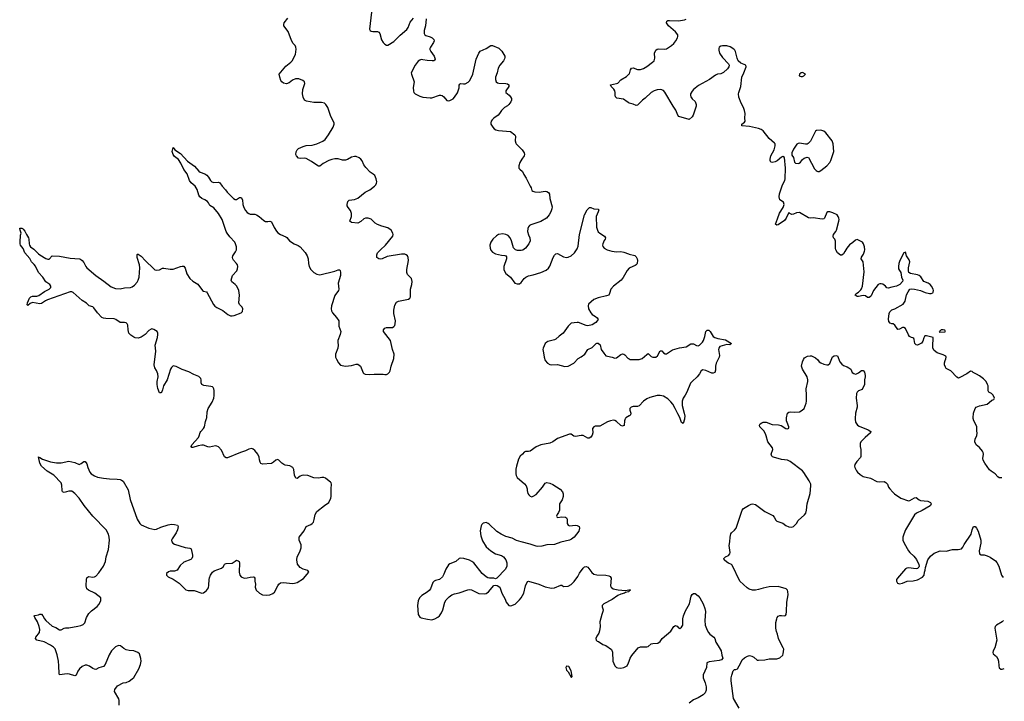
# Model space of a CAD drawing. Header units: inches. Extents: x 2057758 to 2159670, y 827298 to 1016821.
# Tile 46 of 90: x 2131943 to 2144957, y 896261 to 905272. Entities that reach past the tile are written whole.
import ezdxf

# ---------------------------------------------------------------- set-up
doc = ezdxf.new("R2010")
doc.units = ezdxf.units.IN
doc.header["$MEASUREMENT"] = 0
for name, color, linetype in [('C1839', 7, 'Continuous'), ('C1849', 7, 'Continuous'), ('C1930', 7, 'Continuous'), ('C1940', 7, 'Continuous')]:
    doc.layers.add(name, color=color, linetype=linetype)

msp = doc.modelspace()

# ---------------------------------------------------------------- linework, layer by layer
at = {"layer": 'C1839', "color": 6, "elevation": 400}
for points in [[(2133258, 896210), (2133259, 896270), (2133252, 896292), (2133195, 896390), (2133201, 896419), (2133236, 896464), (2133310, 896504), (2133350, 896512), (2133390, 896529), (2133430, 896557), (2133450, 896578), (2133518, 896690), (2133540, 896750), (2133547, 896790), (2133546, 896826), (2133528, 896888), (2133505, 896905), (2133450, 896927), (2133390, 896932), (2133350, 896942), (2133319, 896959), (2133274, 896994), (2133250, 896999), (2133210, 896982), (2133158, 896930), (2133126, 896874), (2133073, 896747), (2133050, 896721), (2132990, 896705), (2132950, 896682), (2132930, 896685), (2132910, 896695), (2132865, 896725), (2132830, 896737), (2132810, 896737), (2132770, 896720), (2132734, 896690), (2132710, 896660), (2132691, 896609), (2132670, 896597), (2132600, 896620), (2132570, 896625), (2132470, 896610), (2132463, 896630), (2132462, 896730), (2132454, 896790), (2132436, 896876), (2132410, 896953), (2132390, 896977), (2132350, 897004), (2132266, 897046), (2132170, 897070), (2132150, 897090), (2132154, 897110), (2132203, 897170), (2132209, 897210), (2132202, 897250), (2132180, 897310), (2132142, 897370), (2132135, 897390), (2132144, 897396), (2132190, 897406), (2132210, 897415), (2132230, 897414), (2132250, 897393), (2132270, 897350), (2132288, 897330), (2132370, 897255), (2132419, 897239), (2132470, 897204), (2132490, 897205), (2132530, 897227), (2132550, 897233), (2132590, 897234), (2132710, 897253), (2132750, 897263), (2132782, 897278), (2132803, 897297), (2132824, 897370), (2132858, 897422), (2132890, 897457), (2132965, 897515), (2132990, 897541), (2133014, 897590), (2133017, 897610), (2133013, 897630), (2132936, 897690), (2132850, 897730), (2132830, 897750), (2132820, 897790), (2132825, 897875), (2132830, 897895), (2132850, 897910), (2132910, 897902), (2132930, 897905), (2132950, 897917), (2132990, 897960), (2133050, 898048), (2133075, 898110), (2133084, 898170), (2133115, 898270), (2133128, 898390), (2133125, 898430), (2133115, 898470), (2133086, 898526), (2132910, 898709), (2132794, 898850), (2132730, 898948), (2132670, 899010), (2132630, 899039), (2132590, 899038), (2132530, 899020), (2132510, 899029), (2132503, 899050), (2132500, 899120), (2132490, 899150), (2132394, 899250), (2132304, 899304), (2132230, 899370), (2132209, 899410), (2132190, 899491), (2132204, 899484), (2132210, 899486), (2132244, 899464), (2132350, 899428), (2132430, 899414), (2132490, 899414), (2132590, 899434), (2132670, 899418), (2132730, 899393), (2132757, 899403), (2132790, 899431), (2132810, 899431), (2132830, 899401), (2132844, 899350), (2132870, 899290), (2132889, 899269), (2132930, 899244), (2132970, 899226), (2133050, 899210), (2133130, 899201), (2133230, 899200), (2133270, 899194), (2133290, 899186), (2133311, 899170), (2133376, 899056), (2133404, 898930), (2133496, 898670), (2133530, 898613), (2133550, 898596), (2133650, 898549), (2133730, 898533), (2133750, 898537), (2133810, 898564), (2133904, 898596), (2133950, 898602), (2133990, 898600), (2134028, 898588), (2134038, 898570), (2134030, 898530), (2134010, 898490), (2133956, 898410), (2133949, 898390), (2133952, 898370), (2133966, 898350), (2133990, 898339), (2134130, 898294), (2134190, 898285), (2134210, 898275), (2134227, 898193), (2134225, 898170), (2134217, 898150), (2134203, 898137), (2134110, 898101), (2134064, 898056), (2134023, 897997), (2133990, 897981), (2133930, 897982), (2133910, 897975), (2133883, 897950), (2133883, 897930), (2133905, 897905), (2133970, 897874), (2134050, 897822), (2134137, 897737), (2134170, 897724), (2134250, 897724), (2134350, 897693), (2134370, 897694), (2134390, 897707), (2134412, 897728), (2134437, 897763), (2134444, 897796), (2134445, 897870), (2134450, 897895), (2134464, 897930), (2134490, 897970), (2134514, 897986), (2134610, 898023), (2134630, 898041), (2134648, 898072), (2134660, 898080), (2134670, 898084), (2134750, 898088), (2134790, 898116), (2134810, 898125), (2134830, 898120), (2134844, 898110), (2134850, 898090), (2134842, 897970), (2134851, 897930), (2134870, 897907), (2134909, 897889), (2134950, 897892), (2134990, 897902), (2135030, 897905), (2135041, 897901), (2135050, 897890), (2135050, 897850), (2135060, 897810), (2135057, 897770), (2135068, 897730), (2135111, 897690), (2135150, 897667), (2135205, 897665), (2135250, 897669), (2135290, 897685), (2135310, 897703), (2135353, 897790), (2135369, 897811), (2135390, 897827), (2135430, 897834), (2135550, 897820), (2135577, 897823), (2135610, 897834), (2135695, 897885), (2135764, 897970), (2135749, 897990), (2135690, 898008), (2135650, 898030), (2135614, 898074), (2135604, 898130), (2135608, 898170), (2135644, 898236), (2135663, 898290), (2135661, 898330), (2135636, 898390), (2135635, 898430), (2135703, 898517), (2135727, 898570), (2135790, 898600), (2135808, 898612), (2135824, 898630), (2135836, 898664), (2135850, 898730), (2135871, 898769), (2135970, 898851), (2136030, 898891), (2136053, 898947), (2136058, 898970), (2136058, 899070), (2136065, 899130), (2136058, 899150), (2136050, 899159), (2136010, 899187), (2135985, 899210), (2135962, 899222), (2135938, 899222), (2135890, 899212), (2135830, 899216), (2135750, 899245), (2135690, 899250), (2135670, 899247), (2135650, 899237), (2135610, 899208), (2135593, 899213), (2135574, 899250), (2135564, 899324), (2135552, 899352), (2135514, 899374), (2135450, 899385), (2135432, 899392), (2135406, 899410), (2135370, 899449), (2135350, 899457), (2135330, 899450), (2135298, 899422), (2135270, 899406), (2135150, 899394), (2135130, 899407), (2135121, 899422), (2135112, 899452), (2135107, 899490), (2135092, 899530), (2135050, 899576), (2135030, 899593), (2135010, 899602), (2134970, 899594), (2134928, 899572), (2134862, 899550), (2134690, 899479), (2134670, 899480), (2134650, 899492), (2134610, 899582), (2134570, 899626), (2134550, 899635), (2134530, 899637), (2134450, 899622), (2134430, 899624), (2134370, 899646), (2134350, 899648), (2134302, 899638), (2134230, 899615), (2134218, 899618), (2134210, 899630), (2134220, 899650), (2134304, 899750), (2134315, 899770), (2134326, 899814), (2134336, 899830), (2134374, 899866), (2134387, 899890), (2134400, 899960), (2134413, 900000)], [(2139948, 900000), (2139944, 899996), (2139936, 899970), (2139931, 899909), (2139919, 899901), (2139910, 899899), (2139890, 899909), (2139830, 899961), (2139810, 899972), (2139790, 899977), (2139750, 899971), (2139710, 899955), (2139610, 899897), (2139550, 899898), (2139530, 899890), (2139514, 899866), (2139516, 899810), (2139510, 899780), (2139490, 899752), (2139470, 899741), (2139450, 899740), (2139390, 899774), (2139364, 899776), (2139290, 899762), (2139267, 899767), (2139230, 899791), (2139210, 899793), (2139050, 899736), (2138990, 899693), (2138950, 899673), (2138829, 899651), (2138770, 899624), (2138690, 899570), (2138670, 899562), (2138630, 899565), (2138610, 899555), (2138590, 899529), (2138559, 899501), (2138536, 899464), (2138509, 899370), (2138502, 899330), (2138502, 899270), (2138507, 899247), (2138520, 899220), (2138616, 899136), (2138636, 899110), (2138651, 899070), (2138651, 899050), (2138661, 899010), (2138671, 898991), (2138691, 898971), (2138710, 898964), (2138730, 898971), (2138770, 898995), (2138854, 899090), (2138890, 899146), (2138910, 899155), (2138950, 899145), (2138990, 899128), (2139086, 899066), (2139118, 899030), (2139126, 899006), (2139126, 898970), (2139114, 898926), (2139076, 898870), (2139076, 898790), (2139063, 898757), (2139046, 898730), (2139039, 898710), (2139041, 898701), (2139051, 898691), (2139110, 898699), (2139156, 898696), (2139170, 898686), (2139179, 898670), (2139180, 898610), (2139190, 898590), (2139210, 898583), (2139290, 898588), (2139310, 898585), (2139330, 898575), (2139336, 898570), (2139342, 898550), (2139333, 898510), (2139271, 898429), (2139237, 898403), (2139210, 898393), (2139095, 898365), (2139010, 898334), (2138912, 898330), (2138846, 898314), (2138790, 898308), (2138770, 898310), (2138690, 898340), (2138570, 898368), (2138508, 898388), (2138450, 898418), (2138370, 898438), (2138305, 898470), (2138250, 898507), (2138150, 898605), (2138134, 898614), (2138110, 898623), (2138090, 898622), (2138070, 898615), (2138050, 898597), (2138041, 898579), (2138027, 898513), (2138036, 898450), (2138062, 898382), (2138110, 898305), (2138170, 898250), (2138230, 898210), (2138310, 898191), (2138339, 898170), (2138367, 898130), (2138381, 898090), (2138381, 898050), (2138363, 898010), (2138250, 897889), (2138230, 897882), (2138208, 897888), (2138151, 897889), (2138130, 897894), (2138110, 897906), (2138054, 897950), (2137944, 898090), (2137918, 898110), (2137886, 898126), (2137813, 898147), (2137770, 898154), (2137750, 898147), (2137708, 898110), (2137630, 898080), (2137610, 898065), (2137577, 898010), (2137550, 897940), (2137530, 897905), (2137490, 897871), (2137440, 897860), (2137419, 897850), (2137404, 897830), (2137374, 897750), (2137356, 897724), (2137330, 897702), (2137258, 897662), (2137225, 897630), (2137209, 897590), (2137200, 897530), (2137210, 897410), (2137230, 897375), (2137247, 897367), (2137333, 897347), (2137390, 897340), (2137429, 897351), (2137470, 897375), (2137490, 897392), (2137520, 897430), (2137536, 897470), (2137563, 897570), (2137579, 897601), (2137618, 897642), (2137653, 897667), (2137690, 897681), (2137750, 897694), (2137866, 897734), (2137890, 897738), (2137913, 897733), (2138010, 897688), (2138084, 897684), (2138110, 897686), (2138141, 897710), (2138210, 897791), (2138230, 897798), (2138254, 897794), (2138290, 897771), (2138315, 897690), (2138359, 897610), (2138374, 897570), (2138410, 897527), (2138435, 897525), (2138490, 897547), (2138550, 897603), (2138573, 897630), (2138605, 897690), (2138630, 897790), (2138655, 897845), (2138670, 897851), (2138805, 897810), (2138890, 897773), (2138970, 897757), (2139010, 897763), (2139097, 897797), (2139110, 897798), (2139130, 897778), (2139190, 897785), (2139230, 897807), (2139270, 897845), (2139318, 897910), (2139344, 897956), (2139390, 898022), (2139410, 898040), (2139430, 898045), (2139450, 898036), (2139503, 897963), (2139530, 897941), (2139570, 897932), (2139689, 897929), (2139730, 897919), (2139747, 897910), (2139762, 897890), (2139751, 897790), (2139759, 897770), (2139787, 897750), (2139853, 897733), (2139950, 897726), (2139996, 897736), (2140000, 897736)], [(2140000, 897717), (2139991, 897710), (2139950, 897699), (2139936, 897690), (2139890, 897677), (2139850, 897660), (2139775, 897605), (2139664, 897550), (2139641, 897530), (2139641, 897510), (2139655, 897470), (2139652, 897448), (2139635, 897410), (2139611, 897310), (2139614, 897250), (2139608, 897192), (2139598, 897162), (2139570, 897122), (2139556, 897090), (2139562, 897070), (2139576, 897056), (2139592, 897050), (2139650, 897011), (2139690, 896999), (2139766, 896946), (2139778, 896910), (2139784, 896790), (2139808, 896730), (2139830, 896708), (2139850, 896702), (2139890, 896700), (2139930, 896710), (2139970, 896730), (2139991, 896769), (2140000, 896794)]]:
    msp.add_lwpolyline(points, dxfattribs=at)
msp.add_lwpolyline([(2139170, 896726), (2139162, 896710), (2139170, 896674), (2139192, 896652), (2139230, 896582), (2139238, 896582), (2139246, 896590), (2139230, 896666), (2139202, 896722)], close=True, dxfattribs=at)
at = {"layer": 'C1849', "color": 6, "elevation": 400}
for points in [[(2140731, 900000), (2140730, 899989), (2140710, 899934), (2140690, 899945), (2140671, 900000)], [(2141451, 896170), (2141378, 896298), (2141348, 896530), (2141348, 896570), (2141354, 896606), (2141374, 896666), (2141390, 896683), (2141410, 896682), (2141430, 896691), (2141475, 896770), (2141492, 896810), (2141522, 896838), (2141561, 896859), (2141590, 896865), (2141619, 896859), (2141645, 896845), (2141690, 896807), (2141710, 896804), (2141790, 896810), (2141850, 896821), (2141950, 896823), (2141990, 896837), (2142029, 896871), (2142036, 896890), (2142041, 896950), (2142036, 896970), (2142010, 897010), (2141971, 897090), (2141959, 897150), (2141944, 897184), (2141936, 897230), (2141939, 897301), (2141948, 897352), (2141956, 897370), (2141970, 897386), (2141990, 897395), (2142010, 897397), (2142050, 897390), (2142063, 897397), (2142072, 897408), (2142080, 897450), (2142081, 897570), (2142100, 897670), (2142095, 897715), (2142089, 897730), (2142074, 897750), (2141970, 897779), (2141850, 897773), (2141770, 897756), (2141710, 897738), (2141670, 897732), (2141630, 897731), (2141583, 897743), (2141560, 897760), (2141463, 897850), (2141362, 898062), (2141352, 898072), (2141310, 898088), (2141290, 898102), (2141256, 898130), (2141250, 898150), (2141272, 898170), (2141310, 898191), (2141328, 898210), (2141335, 898230), (2141318, 898322), (2141330, 898370), (2141334, 898430), (2141343, 898477), (2141350, 898490), (2141390, 898522), (2141412, 898550), (2141492, 898788), (2141510, 898810), (2141576, 898850), (2141610, 898867), (2141630, 898870), (2141670, 898865), (2141790, 898772), (2141872, 898732), (2141896, 898716), (2141914, 898694), (2141935, 898655), (2141950, 898641), (2142030, 898617), (2142070, 898584), (2142110, 898566), (2142150, 898565), (2142170, 898570), (2142181, 898579), (2142209, 898610), (2142231, 898650), (2142314, 898726), (2142332, 898750), (2142342, 898790), (2142350, 898870), (2142392, 899010), (2142400, 899110), (2142398, 899130), (2142377, 899177), (2142308, 899288), (2142290, 899310), (2142127, 899430), (2142090, 899447), (2142010, 899460), (2141907, 899487), (2141892, 899492), (2141882, 899502), (2141875, 899530), (2141896, 899590), (2141894, 899610), (2141831, 899690), (2141811, 899770), (2141799, 899799), (2141777, 899837), (2141727, 899890), (2141721, 899910), (2141729, 899931), (2141750, 899944), (2141770, 899950), (2141810, 899950), (2141890, 899922), (2141974, 899914), (2142007, 899907), (2142070, 899868), (2142090, 899865), (2142108, 899870), (2142109, 899890), (2142085, 899945), (2142080, 899970), (2142080, 900000)], [(2142985, 900000), (2142984, 899990), (2142992, 899950), (2143015, 899910), (2143037, 899897), (2143158, 899850), (2143193, 899830), (2143187, 899810), (2143117, 899750), (2143061, 899690), (2143050, 899670), (2143053, 899630), (2143062, 899590), (2143062, 899498), (2143057, 899483), (2143006, 899430), (2142980, 899390), (2142978, 899370), (2142983, 899350), (2143002, 899310), (2143016, 899290), (2143050, 899259), (2143090, 899232), (2143190, 899210), (2143270, 899168), (2143310, 899162), (2143367, 899167), (2143390, 899155), (2143411, 899130), (2143428, 899090), (2143442, 899070), (2143484, 899024), (2143504, 899004), (2143587, 898947), (2143690, 898913), (2143710, 898916), (2143770, 898953), (2143790, 898954), (2143830, 898926), (2143850, 898917), (2143945, 898905), (2143983, 898890), (2143991, 898870), (2143983, 898850), (2143976, 898844), (2143870, 898784), (2143798, 898750), (2143770, 898727), (2143650, 898530), (2143627, 898470), (2143617, 898430), (2143617, 898390), (2143632, 898350), (2143690, 898250), (2143708, 898228), (2143762, 898182), (2143795, 898135), (2143828, 898070), (2143831, 898050), (2143825, 898035), (2143810, 898017), (2143790, 898012), (2143690, 898025), (2143670, 898022), (2143650, 898011), (2143545, 897890), (2143534, 897870), (2143530, 897850), (2143545, 897825), (2143570, 897813), (2143610, 897824), (2143671, 897849), (2143750, 897856), (2143810, 897867), (2143876, 897904), (2143897, 897930), (2143901, 897970), (2143910, 897994), (2143915, 898030), (2143947, 898130), (2143980, 898180), (2144030, 898218), (2144110, 898249), (2144190, 898247), (2144270, 898267), (2144346, 898270), (2144390, 898277), (2144410, 898297), (2144426, 898334), (2144519, 898470), (2144532, 898530), (2144550, 898570), (2144570, 898571), (2144590, 898551), (2144610, 898511), (2144648, 898390), (2144648, 898350), (2144624, 898250), (2144630, 898211), (2144650, 898199), (2144690, 898196), (2144730, 898186), (2144770, 898167), (2144839, 898119), (2144858, 898098), (2144886, 898050), (2144919, 897930), (2144941, 897900)], [(2144923, 899217), (2144890, 899217), (2144870, 899229), (2144838, 899270), (2144783, 899303), (2144762, 899322), (2144698, 899410), (2144676, 899450), (2144671, 899470), (2144680, 899530), (2144678, 899550), (2144668, 899570), (2144630, 899618), (2144587, 899650), (2144566, 899690), (2144571, 899730), (2144595, 899770), (2144599, 899810), (2144594, 899834), (2144592, 899890), (2144586, 899910), (2144552, 899970), (2144546, 900000)], [(2140000, 897736), (2140010, 897736), (2140015, 897730), (2140000, 897717)], [(2140000, 896794), (2140013, 896830), (2140032, 896868), (2140117, 896970), (2140150, 896982), (2140230, 896980), (2140250, 896988), (2140290, 897019), (2140310, 897027), (2140377, 897030), (2140407, 897050), (2140434, 897090), (2140547, 897190), (2140590, 897251), (2140610, 897263), (2140620, 897260), (2140633, 897253), (2140650, 897231), (2140670, 897225), (2140690, 897241), (2140706, 897270), (2140708, 897350), (2140718, 897390), (2140743, 897457), (2140797, 897550), (2140819, 897650), (2140830, 897673), (2140850, 897688), (2140870, 897685), (2140910, 897654), (2140931, 897631), (2140975, 897550), (2140998, 897490), (2141008, 897450), (2140997, 897330), (2141004, 897270), (2141030, 897201), (2141049, 897170), (2141066, 897150), (2141118, 897110), (2141132, 897090), (2141142, 897042), (2141176, 896996), (2141214, 896930), (2141223, 896870), (2141235, 896830), (2141221, 896810), (2141190, 896799), (2141055, 896785), (2141025, 896770), (2141019, 896710), (2140978, 896610), (2140975, 896590), (2140977, 896570), (2141005, 896505), (2141014, 896454), (2141016, 896410), (2141005, 896375), (2140975, 896345), (2140910, 896307), (2140850, 896280), (2140790, 896235)], [(2144948, 897330), (2144929, 897311), (2144853, 897270), (2144836, 897250), (2144830, 897230), (2144856, 897070), (2144830, 896970), (2144808, 896930), (2144805, 896905), (2144811, 896890), (2144854, 896854), (2144870, 896825), (2144880, 896790), (2144884, 896730), (2144890, 896705), (2144910, 896687), (2144930, 896687), (2144957, 896696)]]:
    msp.add_lwpolyline(points, dxfattribs=at)
at = {"layer": 'C1930', "color": 6, "elevation": 400}
for points in [[(2134413, 900000), (2134416, 900010), (2134421, 900090), (2134436, 900130), (2134486, 900214), (2134510, 900270), (2134514, 900306), (2134512, 900370), (2134509, 900390), (2134499, 900410), (2134490, 900418), (2134470, 900424), (2134378, 900438), (2134351, 900451), (2134341, 900470), (2134341, 900510), (2134336, 900530), (2134310, 900556), (2134243, 900583), (2134177, 900617), (2134090, 900646), (2134010, 900686), (2133990, 900693), (2133970, 900694), (2133950, 900675), (2133938, 900650), (2133891, 900510), (2133844, 900430), (2133830, 900379), (2133815, 900345), (2133810, 900337), (2133790, 900341), (2133770, 900397), (2133760, 900450), (2133761, 900490), (2133772, 900550), (2133769, 900589), (2133750, 900634), (2133727, 900670), (2133721, 900710), (2133740, 900890), (2133734, 900970), (2133765, 901070), (2133769, 901109), (2133769, 901130), (2133758, 901150), (2133717, 901177), (2133690, 901184), (2133679, 901181), (2133650, 901164), (2133602, 901110), (2133550, 901075), (2133510, 901063), (2133470, 901066), (2133450, 901074), (2133410, 901100), (2133387, 901130), (2133376, 901170), (2133372, 901232), (2133364, 901250), (2133350, 901264), (2133330, 901271), (2133270, 901270), (2133214, 901310), (2133190, 901319), (2133082, 901322), (2133050, 901326), (2133030, 901334), (2132970, 901397), (2132923, 901463), (2132910, 901474), (2132862, 901490), (2132824, 901524), (2132770, 901558), (2132650, 901665), (2132633, 901673), (2132610, 901674), (2132310, 901569), (2132284, 901556), (2132230, 901519), (2132210, 901514), (2132110, 901532), (2132081, 901519), (2132050, 901493), (2132042, 901502), (2132044, 901530), (2132072, 901590), (2132089, 901610), (2132110, 901619), (2132170, 901619), (2132195, 901625), (2132270, 901679), (2132334, 901710), (2132353, 901730), (2132353, 901750), (2132342, 901770), (2132287, 901807), (2132248, 901870), (2132191, 901930), (2132153, 902013), (2132136, 902036), (2132097, 902070), (2132076, 902116), (2132010, 902188), (2131988, 902248), (2131955, 902290), (2131949, 902310), (2131949, 902330), (2131955, 902425), (2131961, 902450), (2131947, 902490), (2131943, 902510), (2131946, 902514), (2131970, 902515), (2131981, 902510), (2131990, 902504), (2132010, 902476), (2132032, 902430), (2132057, 902390), (2132064, 902370), (2132068, 902308), (2132072, 902290), (2132086, 902270), (2132130, 902237), (2132190, 902175), (2132210, 902162), (2132290, 902115), (2132315, 902105), (2132333, 902107), (2132370, 902150), (2132470, 902144), (2132610, 902119), (2132731, 902112), (2132747, 902107), (2132770, 902088), (2132790, 902060), (2132816, 902010), (2132832, 901990), (2132948, 901888), (2133055, 901815), (2133150, 901740), (2133210, 901720), (2133270, 901714), (2133330, 901726), (2133407, 901733), (2133430, 901741), (2133459, 901761), (2133496, 901804), (2133510, 901830), (2133523, 901870), (2133530, 901990), (2133525, 902030), (2133497, 902130), (2133494, 902166), (2133498, 902170), (2133510, 902172), (2133550, 902147), (2133604, 902084), (2133710, 901982), (2133730, 901967), (2133750, 901960), (2133790, 901965), (2133830, 901986), (2133850, 901989), (2133930, 901973), (2133970, 901972), (2134070, 902010), (2134090, 902015), (2134110, 902013), (2134129, 901989), (2134152, 901910), (2134192, 901852), (2134230, 901814), (2134297, 901777), (2134361, 901690), (2134370, 901683), (2134410, 901673), (2134422, 901662), (2134505, 901505), (2134523, 901483), (2134547, 901467), (2134629, 901429), (2134694, 901374), (2134730, 901359), (2134750, 901356), (2134779, 901361), (2134870, 901395), (2134887, 901413), (2134892, 901450), (2134882, 901470), (2134848, 901508), (2134838, 901530), (2134846, 901630), (2134839, 901690), (2134811, 901751), (2134790, 901773), (2134746, 901806), (2134736, 901830), (2134754, 901890), (2134812, 901950), (2134823, 901977), (2134825, 902010), (2134821, 902030), (2134810, 902050), (2134770, 902092), (2134760, 902110), (2134756, 902130), (2134760, 902150), (2134796, 902204), (2134807, 902230), (2134809, 902270), (2134797, 902310), (2134786, 902330), (2134721, 902401), (2134685, 902450), (2134673, 902473), (2134619, 902630), (2134570, 902710), (2134510, 902784), (2134454, 902814), (2134440, 902850), (2134424, 902870), (2134390, 902891), (2134350, 902907), (2134324, 902930), (2134312, 902952), (2134289, 903029), (2134264, 903070), (2134210, 903117), (2134187, 903147), (2134156, 903236), (2134110, 903290), (2134074, 903374), (2134042, 903422), (2133990, 903461), (2133970, 903490), (2133956, 903530), (2133970, 903582), (2133995, 903550), (2134070, 903502), (2134161, 903401), (2134254, 903334), (2134310, 903270), (2134330, 903258), (2134390, 903236), (2134418, 903218), (2134440, 903190), (2134466, 903146), (2134483, 903130), (2134510, 903121), (2134570, 903126), (2134590, 903117), (2134621, 903070), (2134664, 903024), (2134684, 902990), (2134770, 902907), (2134790, 902894), (2134810, 902895), (2134850, 902921), (2134870, 902923), (2134887, 902890), (2134893, 902830), (2134904, 902790), (2134928, 902748), (2134950, 902724), (2134970, 902709), (2134990, 902701), (2135050, 902699), (2135072, 902692), (2135110, 902670), (2135170, 902615), (2135190, 902604), (2135223, 902603), (2135250, 902607), (2135270, 902601), (2135306, 902526), (2135337, 902477), (2135356, 902456), (2135392, 902432), (2135462, 902402), (2135474, 902394), (2135510, 902348), (2135569, 902309), (2135625, 902285), (2135649, 902269), (2135714, 902194), (2135744, 902150), (2135756, 902110), (2135759, 902050), (2135770, 902010), (2135790, 901970), (2135829, 901929), (2135870, 901906), (2135910, 901901), (2136110, 901948), (2136150, 901963), (2136170, 901963), (2136177, 901957), (2136184, 901930), (2136181, 901890), (2136152, 901790), (2136160, 901710), (2136156, 901690), (2136110, 901624), (2136062, 901490), (2136060, 901450), (2136065, 901425), (2136077, 901397), (2136130, 901335), (2136159, 901290), (2136163, 901270), (2136161, 901221), (2136186, 901150), (2136180, 901110), (2136148, 901030), (2136146, 901010), (2136152, 900970), (2136147, 900930), (2136116, 900850), (2136119, 900810), (2136130, 900783), (2136155, 900735), (2136185, 900705), (2136250, 900690), (2136330, 900702), (2136390, 900719), (2136410, 900719), (2136447, 900690), (2136484, 900604), (2136490, 900596), (2136510, 900588), (2136570, 900582), (2136630, 900587), (2136746, 900586), (2136770, 900581), (2136790, 900583), (2136810, 900591), (2136830, 900611), (2136841, 900630), (2136852, 900690), (2136886, 900794), (2136893, 900850), (2136870, 900910), (2136843, 901030), (2136750, 901150), (2136750, 901170), (2136768, 901192), (2136790, 901203), (2136870, 901204), (2136890, 901216), (2136899, 901230), (2136907, 901253), (2136910, 901290), (2136890, 901390), (2136888, 901430), (2136903, 901497), (2136924, 901536), (2136950, 901550), (2137082, 901578), (2137101, 901590), (2137110, 901610), (2137108, 901710), (2137126, 901770), (2137131, 901810), (2137120, 901850), (2137070, 901902), (2137059, 901930), (2137059, 901970), (2137082, 902090), (2137078, 902130), (2137067, 902150), (2137050, 902164), (2137034, 902170), (2136990, 902174), (2136800, 902140), (2136732, 902112), (2136710, 902108), (2136690, 902112), (2136665, 902130), (2136664, 902164), (2136674, 902190), (2136710, 902230), (2136779, 902290), (2136873, 902410), (2136880, 902430), (2136876, 902450), (2136853, 902490), (2136810, 902520), (2136730, 902541), (2136670, 902563), (2136643, 902583), (2136590, 902636), (2136550, 902650), (2136513, 902647), (2136490, 902637), (2136450, 902603), (2136410, 902584), (2136330, 902590), (2136305, 902610), (2136330, 902670), (2136330, 902710), (2136314, 902750), (2136283, 902790), (2136273, 902810), (2136271, 902830), (2136279, 902870), (2136296, 902884), (2136370, 902895), (2136410, 902912), (2136510, 902993), (2136570, 903023), (2136632, 903070), (2136650, 903090), (2136660, 903110), (2136663, 903130), (2136656, 903170), (2136635, 903210), (2136616, 903230), (2136576, 903256), (2136519, 903319), (2136493, 903353), (2136470, 903404), (2136450, 903428), (2136430, 903445), (2136390, 903461), (2136370, 903462), (2136330, 903453), (2136276, 903424), (2136250, 903415), (2136210, 903414), (2136150, 903432), (2136110, 903433), (2136070, 903425), (2136030, 903410), (2135955, 903370), (2135910, 903334), (2135890, 903336), (2135870, 903347), (2135798, 903398), (2135730, 903438), (2135710, 903443), (2135650, 903438), (2135630, 903442), (2135600, 903470), (2135593, 903490), (2135596, 903524), (2135609, 903551), (2135630, 903568), (2135690, 903597), (2135730, 903609), (2135810, 903612), (2135870, 903629), (2135950, 903666), (2135980, 903690), (2136024, 903750), (2136084, 903850), (2136100, 903890), (2136098, 903910), (2136057, 903990), (2136017, 904110), (2135990, 904150), (2135970, 904166), (2135930, 904176), (2135830, 904175), (2135733, 904193), (2135708, 904208), (2135688, 904248), (2135679, 904290), (2135685, 904350), (2135711, 904430), (2135706, 904450), (2135687, 904467), (2135633, 904490), (2135590, 904491), (2135550, 904472), (2135504, 904436), (2135470, 904424), (2135430, 904434), (2135409, 904449), (2135395, 904470), (2135380, 904510), (2135372, 904550), (2135462, 904658), (2135528, 904710), (2135545, 904730), (2135586, 904810), (2135596, 904884), (2135593, 904910), (2135584, 904930), (2135558, 904958), (2135535, 904995), (2135490, 905117), (2135436, 905190), (2135433, 905210), (2135439, 905230), (2135486, 905290)], [(2136591, 905370), (2136568, 905148), (2136575, 905130), (2136590, 905119), (2136610, 905115), (2136670, 905116), (2136690, 905108), (2136704, 905090), (2136725, 905005), (2136745, 904970), (2136768, 904948), (2136790, 904937), (2136810, 904934), (2136890, 904984), (2136970, 905067), (2137059, 905141), (2137078, 905170), (2137102, 905238), (2137149, 905291)], [(2137315, 905285), (2137307, 905190), (2137291, 905130), (2137288, 905090), (2137298, 905070), (2137310, 905061), (2137366, 905046), (2137394, 905030), (2137416, 905010), (2137419, 904990), (2137414, 904970), (2137373, 904910), (2137364, 904890), (2137364, 904876), (2137375, 904850), (2137420, 904790), (2137434, 904750), (2137425, 904735), (2137416, 904730), (2137393, 904727), (2137330, 904731), (2137270, 904743), (2137250, 904744), (2137230, 904738), (2137210, 904725), (2137170, 904672), (2137119, 904570), (2137122, 904550), (2137155, 904450), (2137144, 904376), (2137147, 904327), (2137153, 904310), (2137170, 904290), (2137230, 904259), (2137270, 904247), (2137370, 904237), (2137390, 904239), (2137490, 904274), (2137510, 904274), (2137528, 904268), (2137550, 904251), (2137590, 904204), (2137610, 904199), (2137630, 904205), (2137670, 904227), (2137690, 904247), (2137730, 904305), (2137750, 904370), (2137753, 904407), (2137760, 904420), (2137770, 904428), (2137810, 904422), (2137830, 904424), (2137870, 904447), (2137892, 904470), (2137930, 904550), (2137976, 904750), (2138012, 904828), (2138030, 904855), (2138110, 904890), (2138170, 904930), (2138190, 904929), (2138277, 904897), (2138315, 904855), (2138343, 904810), (2138353, 904790), (2138355, 904770), (2138350, 904754), (2138338, 904730), (2138290, 904672), (2138266, 904630), (2138253, 904567), (2138232, 904510), (2138230, 904482), (2138242, 904450), (2138259, 904439), (2138274, 904434), (2138369, 904429), (2138390, 904423), (2138407, 904410), (2138406, 904390), (2138370, 904330), (2138370, 904310), (2138414, 904274), (2138432, 904252), (2138442, 904230), (2138442, 904210), (2138434, 904186), (2138410, 904151), (2138390, 904133), (2138350, 904109), (2138310, 904070), (2138286, 904030), (2138268, 904010), (2138210, 903971), (2138188, 903950), (2138173, 903930), (2138168, 903910), (2138171, 903890), (2138195, 903850), (2138213, 903830), (2138235, 903815), (2138270, 903805), (2138430, 903792), (2138488, 903750), (2138497, 903730), (2138493, 903670), (2138500, 903640), (2138505, 903630), (2138585, 903550), (2138610, 903511), (2138615, 903490), (2138611, 903470), (2138581, 903430), (2138555, 903385), (2138542, 903338), (2138541, 903310), (2138554, 903294), (2138590, 903266), (2138605, 903225), (2138638, 903178), (2138691, 903070), (2138705, 903050), (2138713, 903013), (2138723, 903003), (2138750, 902995), (2138810, 902991), (2138890, 903007), (2138910, 903001), (2138930, 902988), (2138944, 902964), (2138950, 902910), (2138979, 902799), (2138977, 902770), (2138964, 902730), (2138942, 902690), (2138905, 902650), (2138830, 902604), (2138698, 902562), (2138681, 902550), (2138667, 902533), (2138657, 902510), (2138656, 902470), (2138668, 902428), (2138685, 902390), (2138690, 902350), (2138671, 902309), (2138630, 902253), (2138593, 902227), (2138570, 902221), (2138522, 902222), (2138495, 902230), (2138481, 902241), (2138470, 902255), (2138443, 902350), (2138425, 902390), (2138399, 902419), (2138370, 902434), (2138330, 902439), (2138270, 902430), (2138245, 902415), (2138196, 902370), (2138168, 902330), (2138156, 902290), (2138159, 902250), (2138170, 902223), (2138190, 902199), (2138230, 902177), (2138310, 902158), (2138353, 902153), (2138368, 902148), (2138378, 902138), (2138378, 902110), (2138343, 902010), (2138343, 901963), (2138370, 901916), (2138428, 901868), (2138487, 901790), (2138520, 901780), (2138550, 901782), (2138570, 901796), (2138612, 901850), (2138633, 901870), (2138670, 901885), (2138730, 901898), (2138830, 901929), (2138901, 901959), (2138930, 901985), (2138950, 902013), (2138994, 902130), (2139010, 902158), (2139030, 902178), (2139050, 902179), (2139130, 902135), (2139170, 902130), (2139190, 902133), (2139230, 902150), (2139278, 902190), (2139310, 902241), (2139323, 902277), (2139340, 902430), (2139410, 902690), (2139443, 902757), (2139472, 902788), (2139490, 902791), (2139530, 902773), (2139587, 902767), (2139596, 902756), (2139590, 902730), (2139563, 902670), (2139568, 902528), (2139578, 902490), (2139590, 902468), (2139610, 902450), (2139672, 902412), (2139685, 902390), (2139680, 902370), (2139668, 902352), (2139649, 902309), (2139647, 902290), (2139652, 902272), (2139670, 902251), (2139709, 902229), (2139771, 902211), (2139830, 902205), (2139890, 902206), (2139930, 902200), (2139990, 902176), (2140000, 902174)], [(2140000, 904170), (2139992, 904172), (2139970, 904184), (2139923, 904223), (2139836, 904236), (2139817, 904250), (2139812, 904272), (2139814, 904310), (2139810, 904330), (2139795, 904355), (2139761, 904390), (2139753, 904410), (2139830, 904426), (2139847, 904433), (2139890, 904477), (2139961, 904519), (2140000, 904557)], [(2140000, 901985), (2139970, 901957), (2139918, 901862), (2139894, 901830), (2139792, 901748), (2139755, 901710), (2139740, 901650), (2139728, 901632), (2139700, 901620), (2139590, 901596), (2139530, 901574), (2139460, 901510), (2139456, 901490), (2139463, 901450), (2139490, 901395), (2139510, 901374), (2139555, 901350), (2139576, 901330), (2139587, 901310), (2139577, 901290), (2139557, 901270), (2139510, 901240), (2139450, 901226), (2139430, 901228), (2139330, 901268), (2139310, 901270), (2139230, 901259), (2139190, 901222), (2139126, 901130), (2139072, 901090), (2139030, 901047), (2139010, 901038), (2138923, 901017), (2138909, 901011), (2138890, 900993), (2138860, 900930), (2138859, 900910), (2138868, 900870), (2138874, 900810), (2138890, 900766), (2138919, 900730), (2138950, 900713), (2138969, 900709), (2139050, 900712), (2139150, 900688), (2139190, 900691), (2139267, 900730), (2139326, 900794), (2139365, 900815), (2139411, 900849), (2139452, 900910), (2139510, 900939), (2139561, 900990), (2139570, 900995), (2139590, 900997), (2139613, 900973), (2139629, 900910), (2139662, 900862), (2139690, 900830), (2139710, 900822), (2139772, 900812), (2139810, 900799), (2139830, 900803), (2139890, 900845), (2139910, 900853), (2139930, 900850), (2139942, 900842), (2139979, 900799), (2140000, 900787)], [(2140000, 900033), (2139956, 900010), (2139948, 900000)]]:
    msp.add_lwpolyline(points, dxfattribs=at)
at = {"layer": 'C1940', "color": 6, "elevation": 400}
for points in [[(2140000, 904557), (2140002, 904558), (2140018, 904610), (2140031, 904629), (2140050, 904634), (2140110, 904613), (2140150, 904612), (2140190, 904627), (2140230, 904651), (2140308, 904710), (2140327, 904730), (2140336, 904764), (2140334, 904830), (2140351, 904870), (2140370, 904883), (2140390, 904887), (2140470, 904882), (2140490, 904886), (2140557, 904930), (2140590, 904959), (2140615, 904990), (2140636, 905030), (2140641, 905050), (2140640, 905070), (2140611, 905110), (2140519, 905190), (2140493, 905230), (2140496, 905250), (2140510, 905259), (2140530, 905263), (2140650, 905258), (2140731, 905269), (2140750, 905278)], [(2144546, 900000), (2144545, 900010), (2144548, 900070), (2144570, 900130), (2144586, 900150), (2144630, 900168), (2144730, 900191), (2144757, 900210), (2144790, 900243), (2144818, 900250), (2144829, 900270), (2144809, 900310), (2144789, 900330), (2144753, 900350), (2144744, 900364), (2144742, 900430), (2144736, 900450), (2144715, 900490), (2144684, 900524), (2144630, 900565), (2144590, 900588), (2144547, 900607), (2144530, 900620), (2144510, 900624), (2144462, 900590), (2144370, 900540), (2144350, 900534), (2144330, 900545), (2144250, 900628), (2144190, 900660), (2144178, 900678), (2144167, 900710), (2144166, 900734), (2144173, 900767), (2144186, 900790), (2144189, 900810), (2144182, 900822), (2144150, 900842), (2144070, 900867), (2144030, 900897), (2144014, 900930), (2144011, 900950), (2144018, 901070), (2143930, 901092), (2143908, 901092), (2143892, 901068), (2143879, 901021), (2143863, 900997), (2143810, 900971), (2143790, 900974), (2143776, 900990), (2143765, 901045), (2143759, 901059), (2143748, 901068), (2143730, 901071), (2143704, 901084), (2143690, 901104), (2143649, 901189), (2143630, 901203), (2143610, 901201), (2143570, 901181), (2143550, 901178), (2143510, 901232), (2143490, 901250), (2143470, 901250), (2143450, 901258), (2143430, 901283), (2143425, 901315), (2143436, 901390), (2143444, 901410), (2143470, 901436), (2143510, 901451), (2143618, 901510), (2143647, 901550), (2143666, 901634), (2143684, 901676), (2143710, 901708), (2143730, 901714), (2143770, 901710), (2143850, 901692), (2143910, 901667), (2143970, 901650), (2143990, 901650), (2144010, 901660), (2144018, 901670), (2144022, 901690), (2144017, 901710), (2143996, 901750), (2143979, 901770), (2143952, 901790), (2143893, 901813), (2143853, 901873), (2143830, 901890), (2143810, 901898), (2143716, 901916), (2143697, 901930), (2143691, 901951), (2143690, 901990), (2143709, 902070), (2143699, 902099), (2143666, 902150), (2143650, 902198), (2143630, 902189), (2143575, 902090), (2143561, 902050), (2143557, 902010), (2143560, 901980), (2143570, 901955), (2143590, 901930), (2143598, 901870), (2143614, 901830), (2143611, 901810), (2143577, 901770), (2143530, 901747), (2143470, 901737), (2143423, 901723), (2143406, 901726), (2143385, 901750), (2143350, 901775), (2143330, 901782), (2143310, 901781), (2143290, 901770), (2143228, 901690), (2143197, 901623), (2143190, 901611), (2143170, 901599), (2143150, 901601), (2143120, 901620), (2143090, 901626), (2143030, 901612), (2143014, 901614), (2142986, 901630), (2142993, 901647), (2143030, 901670), (2143061, 901699), (2143070, 901713), (2143082, 901750), (2143103, 901937), (2143090, 902070), (2143065, 902110), (2143068, 902132), (2143095, 902170), (2143111, 902210), (2143115, 902230), (2143111, 902270), (2143096, 902310), (2143081, 902330), (2143049, 902350), (2143010, 902364), (2142990, 902359), (2142953, 902327), (2142910, 902297), (2142874, 902250), (2142850, 902206), (2142830, 902178), (2142810, 902161), (2142790, 902160), (2142754, 902190), (2142730, 902229), (2142725, 902245), (2142726, 902346), (2142717, 902370), (2142700, 902390), (2142696, 902410), (2142701, 902430), (2142730, 902470), (2142738, 902490), (2142770, 902610), (2142772, 902630), (2142768, 902650), (2142762, 902670), (2142747, 902690), (2142690, 902718), (2142650, 902730), (2142625, 902730), (2142610, 902723), (2142582, 902650), (2142570, 902639), (2142550, 902633), (2142430, 902654), (2142390, 902648), (2142370, 902653), (2142250, 902722), (2142210, 902719), (2142170, 902699), (2142150, 902696), (2142123, 902710), (2142110, 902723), (2142073, 902647), (2142050, 902619), (2141970, 902560), (2141950, 902556), (2141932, 902570), (2141961, 902639), (2141986, 902714), (2142036, 902790), (2142047, 902830), (2142039, 902859), (2141990, 902890), (2141983, 902930), (2141987, 902970), (2142026, 903090), (2142055, 903145), (2142062, 903170), (2142066, 903310), (2142051, 903450), (2142030, 903463), (2142010, 903453), (2141954, 903406), (2141930, 903393), (2141890, 903384), (2141870, 903390), (2141860, 903410), (2141860, 903430), (2141872, 903470), (2141913, 903550), (2141926, 903606), (2141927, 903630), (2141921, 903641), (2141850, 903703), (2141770, 903803), (2141742, 903822), (2141710, 903835), (2141590, 903861), (2141489, 903870), (2141487, 903890), (2141524, 903916), (2141532, 903930), (2141527, 903970), (2141530, 904030), (2141523, 904070), (2141510, 904110), (2141477, 904170), (2141446, 904246), (2141444, 904290), (2141447, 904310), (2141473, 904390), (2141486, 904514), (2141514, 904570), (2141546, 904650), (2141539, 904670), (2141476, 904696), (2141439, 904730), (2141425, 904765), (2141403, 904850), (2141394, 904870), (2141382, 904882), (2141333, 904913), (2141290, 904926), (2141230, 904928), (2141210, 904922), (2141190, 904910), (2141184, 904890), (2141184, 904870), (2141192, 904830), (2141233, 904770), (2141311, 904690), (2141321, 904670), (2141317, 904650), (2141298, 904622), (2141246, 904574), (2141210, 904558), (2141166, 904550), (2141140, 904540), (2141059, 904481), (2140917, 904403), (2140850, 904350), (2140830, 904328), (2140811, 904290), (2140809, 904270), (2140814, 904250), (2140830, 904225), (2140869, 904190), (2140877, 904177), (2140884, 904150), (2140883, 904130), (2140845, 904010), (2140830, 903987), (2140790, 903953), (2140655, 903990), (2140642, 904010), (2140616, 904076), (2140578, 904130), (2140472, 904312), (2140450, 904335), (2140415, 904350), (2140370, 904346), (2140330, 904331), (2140290, 904308), (2140210, 904234), (2140173, 904207), (2140110, 904142), (2140090, 904139), (2140050, 904156), (2140000, 904170)], [(2140000, 902174), (2140073, 902153), (2140090, 902138), (2140104, 902110), (2140108, 902090), (2140105, 902055), (2140099, 902041), (2140091, 902030), (2140077, 902023), (2140008, 901992), (2140000, 901985)], [(2140000, 900787), (2140010, 900781), (2140130, 900781), (2140170, 900795), (2140230, 900847), (2140250, 900857), (2140290, 900820), (2140310, 900812), (2140350, 900810), (2140372, 900828), (2140410, 900893), (2140430, 900893), (2140450, 900869), (2140473, 900853), (2140490, 900856), (2140570, 900907), (2140664, 900936), (2140753, 900947), (2140815, 900985), (2140850, 900987), (2140890, 900964), (2140910, 900959), (2140930, 900969), (2140968, 901010), (2140980, 901030), (2140998, 901082), (2141010, 901150), (2141030, 901169), (2141050, 901168), (2141070, 901152), (2141110, 901085), (2141130, 901072), (2141170, 901059), (2141270, 901040), (2141351, 900990), (2141330, 900973), (2141290, 900976), (2141197, 900950), (2141182, 900930), (2141178, 900910), (2141193, 900833), (2141190, 900810), (2141148, 900730), (2141138, 900690), (2141141, 900639), (2141130, 900609), (2141110, 900597), (2141090, 900598), (2141010, 900634), (2140970, 900643), (2140951, 900629), (2140930, 900590), (2140898, 900550), (2140830, 900490), (2140810, 900466), (2140761, 900350), (2140740, 900310), (2140710, 900270), (2140697, 900230), (2140697, 900170), (2140727, 900070), (2140733, 900030), (2140731, 900000)], [(2142080, 900000), (2142080, 900010), (2142090, 900070), (2142110, 900082), (2142130, 900086), (2142190, 900084), (2142250, 900090), (2142287, 900110), (2142310, 900130), (2142338, 900202), (2142344, 900230), (2142344, 900310), (2142336, 900390), (2142361, 900490), (2142361, 900510), (2142350, 900550), (2142290, 900650), (2142278, 900690), (2142289, 900750), (2142301, 900779), (2142318, 900802), (2142355, 900825), (2142390, 900830), (2142410, 900826), (2142460, 900800), (2142490, 900775), (2142510, 900750), (2142530, 900736), (2142570, 900719), (2142612, 900708), (2142630, 900710), (2142650, 900728), (2142685, 900815), (2142710, 900828), (2142734, 900834), (2142750, 900827), (2142782, 900750), (2142810, 900716), (2142830, 900700), (2142882, 900682), (2142904, 900670), (2142928, 900650), (2142948, 900608), (2142970, 900593), (2142990, 900587), (2143002, 900590), (2143030, 900603), (2143070, 900633), (2143090, 900636), (2143097, 900630), (2143110, 900611), (2143117, 900570), (2143118, 900550), (2143109, 900510), (2143109, 900450), (2143076, 900384), (2143030, 900367), (2143014, 900350), (2143005, 900330), (2142997, 900270), (2143014, 900170), (2143013, 900150), (2142992, 900072), (2142985, 900000)], [(2140671, 900000), (2140663, 900023), (2140643, 900063), (2140605, 900130), (2140577, 900190), (2140550, 900221), (2140510, 900258), (2140450, 900296), (2140410, 900306), (2140370, 900306), (2140270, 900278), (2140230, 900259), (2140189, 900231), (2140130, 900169), (2140110, 900158), (2140050, 900157), (2140025, 900150), (2140009, 900130), (2140009, 900110), (2140019, 900070), (2140017, 900050), (2140005, 900035), (2140000, 900033)]]:
    msp.add_lwpolyline(points, dxfattribs=at)
for points in [[(2142290, 904573), (2142270, 904569), (2142248, 904550), (2142247, 904530), (2142270, 904521), (2142290, 904521), (2142309, 904530), (2142328, 904550)], [(2142530, 903810), (2142475, 903805), (2142463, 903797), (2142447, 903773), (2142393, 903667), (2142366, 903634), (2142350, 903626), (2142330, 903625), (2142250, 903638), (2142230, 903634), (2142215, 903625), (2142170, 903560), (2142148, 903510), (2142150, 903482), (2142172, 903450), (2142184, 903390), (2142195, 903375), (2142230, 903370), (2142244, 903376), (2142262, 903390), (2142290, 903425), (2142310, 903439), (2142350, 903456), (2142370, 903451), (2142450, 903302), (2142470, 903278), (2142482, 903270), (2142490, 903266), (2142510, 903267), (2142530, 903277), (2142610, 903338), (2142650, 903384), (2142665, 903410), (2142704, 903530), (2142695, 903630), (2142683, 903670), (2142598, 903778), (2142570, 903797)], [(2144150, 901172), (2144122, 901170), (2144106, 901154), (2144094, 901150), (2144102, 901142), (2144170, 901147), (2144178, 901150), (2144170, 901166)]]:
    msp.add_lwpolyline(points, close=True, dxfattribs=at)

doc.saveas('drawing.dxf')
